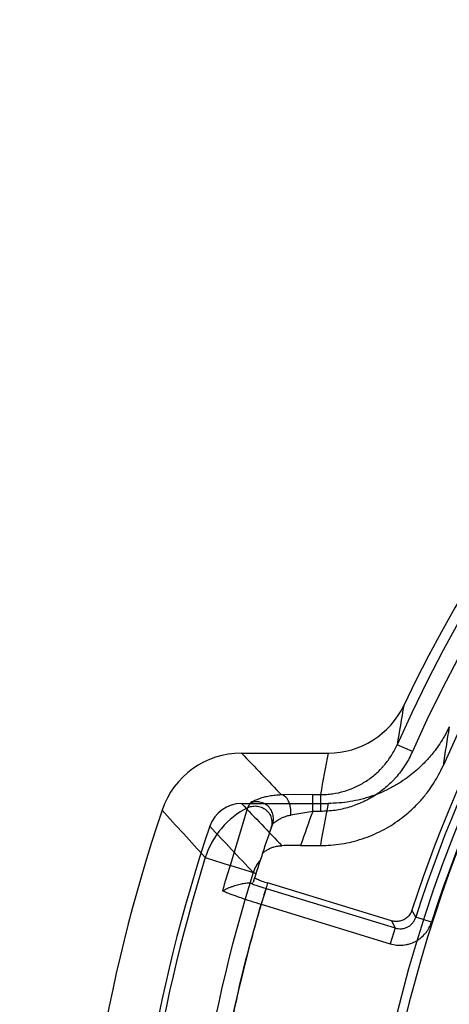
# Model space of a CAD drawing. Header units: millimetres. Extents: x 0 to 297, y 0 to 210.
# Tile 41 of 256: x 146.219 to 146.372, y 91.333 to 91.686. Entities that reach past the tile are written whole.
import ezdxf

# ---------------------------------------------------------------- set-up
doc = ezdxf.new("R2010")
doc.units = ezdxf.units.MM
doc.header["$LTSCALE"] = 16.335
doc.layers.get('0').update_dxf_attribs({"linetype": 'CONTINUOUS'})
doc.layers.add('01_GLOBAL', color=7, linetype='CONTINUOUS')
doc.layers.add('INTFCLR_144815', color=7, linetype='CONTINUOUS')

msp = doc.modelspace()

# ---------------------------------------------------------------- linework, layer by layer
at = {"color": 7, "linetype": 'Continuous'}
msp.add_circle((147.7028034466, 92.1254639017), 2.28, dxfattribs=at)
at = {"color": 9, "linetype": 'Continuous'}
msp.add_arc((147.7028034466, 92.1254639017), 2.2507792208, 182.9674534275, 267.0325465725, dxfattribs=at)
at = {"layer": '01_GLOBAL', "color": 7, "linetype": 'Continuous'}
msp.add_circle((147.7028034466, 92.1254639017), 2.31, dxfattribs=at)
at = {"layer": 'INTFCLR_144815', "color": 6, "linetype": 'Continuous'}
for p, q in [((146.2981188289, 91.423296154), (146.3290991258, 91.423296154)), ((146.2981262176, 91.405296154), (146.3290992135, 91.405296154)), ((146.3192115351, 91.39024188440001), (146.3263108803, 91.39024188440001)), ((146.3517205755, 91.3633078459), (146.307425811, 91.37685011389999))]:
    msp.add_line(p, q, dxfattribs=at)
at = {"layer": 'INTFCLR_144815', "color": 9, "linetype": 'Continuous'}
for p, q in [((146.3592431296, 91.4238303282), (146.3537610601, 91.42626839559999)), ((146.3235818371, 91.4084441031), (146.3124369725, 91.40832804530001)), ((146.3235818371, 91.4024477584), (146.3235818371, 91.4084441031)), ((146.3235818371, 91.4084441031), (146.3263450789, 91.4084441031)), ((146.3263450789, 91.4084441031), (146.3263450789, 91.4024477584)), ((146.3002949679, 91.40374907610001), (146.2940611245, 91.3831435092)), ((146.323581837, 91.4024477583), (146.3157017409, 91.40114531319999)), ((146.3263450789, 91.4024477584), (146.3235818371, 91.4024477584)), ((146.2851560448, 91.3859319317), (146.2940611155, 91.3831435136)), ((146.3032777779, 91.3802446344), (146.2940611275, 91.3831435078)), ((146.3023038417, 91.3805692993), (146.303283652, 91.38026255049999)), ((146.3068732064, 91.37487615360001), (146.3051405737, 91.3692089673)), ((146.3068732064, 91.37487615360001), (146.3530511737, 91.36075813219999)), ((146.3051405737, 91.3692089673), (146.351318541, 91.3550909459)), ((146.3604274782, 91.3646167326), (146.3590893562, 91.36714386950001)), ((146.3517196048, 91.36330814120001), (146.3530504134, 91.36075838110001)), ((146.3660706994, 91.36280839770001), (146.360427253, 91.36461685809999)), ((146.3530511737, 91.36075813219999), (146.351318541, 91.3550909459))]:
    msp.add_line(p, q, dxfattribs=at)
at = {"layer": 'INTFCLR_144815', "color": 6, "linetype": 'Continuous'}
for centre, radius, start, end in [((146.8326356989, 91.21329615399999), 0.5278075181, 313.9937911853, 154.5150993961), ((146.8326356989, 91.21329615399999), 0.5060455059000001, 71.6563998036, 156.0440844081), ((146.8326356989, 91.21329615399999), 0.4979109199, 70.9981667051, 162.0018332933), ((146.8326356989, 91.21329615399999), 0.49294334, 108.7136429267, 257.7559644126), ((146.3290928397, 91.4533040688), 0.0300084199, 270.0120030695, 334.5268850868), ((146.2981116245, 91.3933221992), 0.0299734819, 89.98622859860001, 161.3892953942), ((146.8326250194, 91.21329615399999), 0.5939893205, 161.386440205, 198.613559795), ((146.2981250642, 91.39330418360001), 0.0119920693, 89.99448760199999, 161.3844513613), ((146.8326240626, 91.21329615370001), 0.5759883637, 161.3874914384, 198.6124896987), ((146.3190526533, 91.0466588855), 0.3435829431, 89.9735049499, 91.07831372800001), ((146.8329039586, 91.2127409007), 0.46956, 159.5360679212, 203.3367082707)]:
    msp.add_arc(centre, radius, start, end, dxfattribs=at)
at = {"layer": 'INTFCLR_144815', "color": 9, "linetype": 'Continuous'}
for centre, radius, start, end in [((146.8326356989, 91.21329615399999), 0.5240974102, 71.617857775, 156.0236179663), ((146.8326356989, 91.21329615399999), 0.5180976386, 71.6178577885, 156.0236179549), ((146.8326356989, 91.21329615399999), 0.4958612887, 70.768222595, 162.2317774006), ((146.8326356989, 91.21329615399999), 0.4896672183, 125.9035433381, 247.5002459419), ((146.8326356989, 91.21329615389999), 0.489935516, 137.7076787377, 162.2317774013), ((146.8633143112, 91.34614118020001), 0.515814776, 169.4710063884, 171.063422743), ((146.862242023, 91.3460579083), 0.4974031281, 169.9734585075, 171.5944597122), ((148.2295368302, 93.25650649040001), 2.6628998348, 223.5056668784, 223.9513484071), ((146.865083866, 91.3162260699), 0.546574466, 168.7031080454, 170.2865956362), ((146.4103959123, 91.34723028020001), 0.1237602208, 151.9603602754, 152.826930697), ((148.4892952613, 93.4098555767), 2.9924066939, 222.1200963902, 222.5593147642), ((146.3137957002, 91.3769371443), 0.0300190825, 116.7268310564, 162.5641866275), ((148.2287932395, 93.23782044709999), 2.661882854, 223.5060845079, 223.9563484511), ((146.8326356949, 91.2132961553), 0.5430599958, 159.6162008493, 160.9840773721), ((146.8650873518, 91.2982358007), 0.5465758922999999, 168.7041781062, 170.3091615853), ((148.3254832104, 93.2947589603), 2.7852064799, 222.9471457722, 223.4144115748), ((146.8326356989, 91.21329615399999), 0.55506, 160.5744211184, 162.8406578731), ((146.836406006, 91.21329615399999), 0.5776500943, 162.6109308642, 197.3890691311), ((146.3137490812, 91.3769793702), 0.0119944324, 138.3685260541, 162.5849831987), ((146.8312053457, 91.21334635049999), 0.5633426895, 162.4576853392, 163.426781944), ((146.836421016, 91.21329685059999), 0.5596974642, 162.6107187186, 197.389417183), ((146.33786067, 91.47661963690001), 0.1063574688, 249.7119872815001, 253.0611201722), ((146.8329039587, 91.2127409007), 0.466333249, 159.6723536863, 203.1995351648)]:
    msp.add_arc(centre, radius, start, end, dxfattribs=at)
at = {"layer": 'INTFCLR_144815', "color": 6, "linetype": 'Continuous'}
for points, knots in [([(146.3724356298, 91.4326579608), (146.3719022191, 91.43153891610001), (146.3708205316, 91.4294788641), (146.3690889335, 91.42669274), (146.3674181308, 91.4243509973), (146.3658275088, 91.4223663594), (146.3642318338, 91.42056610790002), (146.3624894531, 91.4187842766), (146.3604337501, 91.41689868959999), (146.3579667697, 91.4149009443), (146.355049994, 91.4128605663), (146.3517563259, 91.4109217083), (146.3482164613, 91.409210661), (146.344547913, 91.4077947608), (146.3407782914, 91.4066842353), (146.3369317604, 91.4058855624), (146.3330303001, 91.405403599), (146.3304095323, 91.4052961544), (146.3290992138, 91.4052961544)], [0, 0, 0, 0, 0.0688065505, 0.1289884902, 0.1819446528, 0.2283773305, 0.2700928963, 0.3154186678, 0.3666412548, 0.4248355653, 0.4914858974, 0.564026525, 0.6367310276, 0.7094675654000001, 0.7820398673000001, 0.8546078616, 0.9272723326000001, 1, 1, 1, 1]), ([(146.3263108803, 91.39024188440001), (146.3275768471, 91.39024188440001), (146.3301100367, 91.39034221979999), (146.3338872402, 91.3907930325), (146.3376200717, 91.39154206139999), (146.341282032, 91.392584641), (146.344848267, 91.393913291), (146.348297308, 91.39551941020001), (146.3515730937, 91.3973734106), (146.3545365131, 91.3993703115), (146.3570954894, 91.40137646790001), (146.3592331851, 91.40328221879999), (146.3610276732, 91.4050712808), (146.3625801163, 91.40678042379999), (146.3640414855, 91.40854564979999), (146.3655281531, 91.4105287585), (146.36709178, 91.412871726), (146.3686977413, 91.4156363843), (146.369694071, 91.41766970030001), (146.3701818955, 91.4187676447)], [0, 0, 0, 0, 0.0686391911, 0.1372843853, 0.2060439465, 0.2748440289, 0.3435056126, 0.412168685, 0.4809133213, 0.5473740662, 0.6057245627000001, 0.657080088, 0.7025579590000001, 0.7430497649, 0.7822234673, 0.8267666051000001, 0.8773716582, 0.9348594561, 1, 1, 1, 1]), ([(146.305548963, 91.3872822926), (146.3056783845, 91.3876743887), (146.306502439, 91.3881318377), (146.3074930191, 91.3888545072), (146.3086536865, 91.38939100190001), (146.3099765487, 91.3898487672), (146.3112951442, 91.39010890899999), (146.3122224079, 91.3901733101), (146.3125867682, 91.3901806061)], [0, 0, 0, 0, 0.1586864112, 0.3212418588, 0.4863903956, 0.6432402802, 0.8599415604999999, 1, 1, 1, 1]), ([(146.3027942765, 91.3787037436), (146.3032432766, 91.37844240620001), (146.3041087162, 91.3780384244), (146.3056559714, 91.3774231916), (146.306743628, 91.377058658), (146.3074258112, 91.3768501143)], [0, 0, 0, 0, 0.3119382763, 0.5716787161, 1, 1, 1, 1]), ([(146.2912661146, 91.3740344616), (146.291805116, 91.3741691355), (146.2928252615, 91.3749105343), (146.2943496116, 91.3754171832), (146.2959759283, 91.3759873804), (146.2975316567, 91.3764213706), (146.2992890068, 91.3767846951), (146.3004175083, 91.3769095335), (146.3009822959, 91.3768602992)], [0, 0, 0, 0, 0.1633621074, 0.359418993, 0.4712968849, 0.6703145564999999, 0.8332981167, 1, 1, 1, 1]), ([(146.3590893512, 91.36714393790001), (146.3589301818, 91.3666539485), (146.3584863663, 91.3657123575), (146.3574817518, 91.3645273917), (146.3562134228, 91.3636412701), (146.3547617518, 91.36311947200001), (146.3532254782, 91.3629824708), (146.3522089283, 91.3631584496), (146.3517205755, 91.3633078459)], [0, 0, 0, 0, 0.168196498, 0.3353770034, 0.5017472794, 0.6675397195, 0.8332726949, 1, 1, 1, 1])]:
    msp.add_open_spline(points, degree=3, knots=knots, dxfattribs=at)
at = {"layer": 'INTFCLR_144815', "color": 9, "linetype": 'Continuous'}
for points, knots in [([(146.3263450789, 91.4084441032), (146.3270703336, 91.4084441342), (146.3285215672, 91.4084969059), (146.3313957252, 91.40881120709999), (146.3349226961, 91.40958951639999), (146.3379605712, 91.41073717), (146.3399039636, 91.41167839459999), (146.3411809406, 91.41235498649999), (146.343338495, 91.41365218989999), (146.3456372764, 91.41539636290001), (146.3474680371, 91.41712526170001), (146.3484637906, 91.41817309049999), (146.3498935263, 91.4197909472), (146.351817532, 91.4224073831), (146.3531761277, 91.4249529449), (146.3537610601, 91.42626839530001)], [0, 0, 0, 0, 0.0629523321, 0.125914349, 0.2507892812, 0.3753151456, 0.4067215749, 0.4381986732, 0.5007235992, 0.6250883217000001, 0.6876526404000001, 0.7191419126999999, 0.7505277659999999, 0.8750390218, 1, 1, 1, 1]), ([(146.3592431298, 91.4238303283), (146.3585344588, 91.42223701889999), (146.3569045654, 91.41919167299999), (146.3546122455, 91.4160710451), (146.3528886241, 91.4141205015), (146.3516864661, 91.412855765), (146.3494859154, 91.4107799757), (146.3467452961, 91.4087013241), (146.3441549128, 91.4071428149), (146.3426138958, 91.4063264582), (146.3402682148, 91.405191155), (146.3366468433, 91.4038259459), (146.3324254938, 91.40289049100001), (146.3289549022, 91.4025107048), (146.3272170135, 91.4024477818), (146.3263450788, 91.4024477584)], [0, 0, 0, 0, 0.1250000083, 0.2500000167, 0.2812500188, 0.3125000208, 0.375000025, 0.5000000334, 0.5625000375, 0.5937500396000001, 0.6250000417, 0.75000005, 0.8750000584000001, 0.9375000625, 1, 1, 1, 1]), ([(146.3124369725, 91.40832804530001), (146.3116767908, 91.4083138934), (146.3102188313, 91.4082265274), (146.3081408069, 91.4079319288), (146.3062727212, 91.4075243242), (146.3046541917, 91.4070383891), (146.3031324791, 91.4065047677), (146.3020752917, 91.4059247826), (146.3012713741, 91.4056200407), (146.3011623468, 91.4054077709)], [0, 0, 0, 0, 0.1935917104, 0.3713257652, 0.534090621, 0.6793972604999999, 0.8029841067, 0.9392391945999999, 1, 1, 1, 1]), ([(146.3091728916, 91.3978992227), (146.309335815, 91.39836121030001), (146.3095627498, 91.39939492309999), (146.3094832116, 91.4010716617), (146.3088680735, 91.4028059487), (146.3076890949, 91.4043367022), (146.3060847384, 91.4054145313), (146.3043130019, 91.40591765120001), (146.3026326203, 91.40589089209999), (146.3016138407, 91.4055993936), (146.3011623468, 91.4054077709)], [0, 0, 0, 0, 0.1063937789, 0.2271922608, 0.3599846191, 0.4997441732, 0.6395655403, 0.7725088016, 0.8934756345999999, 1, 1, 1, 1]), ([(146.3157017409, 91.40114531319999), (146.3157393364, 91.4015398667), (146.3157708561, 91.4023637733), (146.3156763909, 91.4036205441), (146.3154269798, 91.4048757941), (146.3150123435, 91.406041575), (146.3142728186, 91.407411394), (146.3132218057, 91.4082866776), (146.3124369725, 91.40832804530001)], [0, 0, 0, 0, 0.1398005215, 0.2901566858, 0.4434507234, 0.5904517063, 0.72278287, 1, 1, 1, 1]), ([(146.3002949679, 91.40374907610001), (146.3007406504, 91.40397197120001), (146.3017600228, 91.4043314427), (146.3034759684, 91.40445350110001), (146.3053217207, 91.40402289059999), (146.307018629, 91.40297403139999), (146.3082785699, 91.4014283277), (146.3089434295, 91.3996554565), (146.309042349, 91.3979402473), (146.3088160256, 91.39688482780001), (146.3086518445, 91.3964150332)], [0, 0, 0, 0, 0.1055376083, 0.2262016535, 0.3595649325, 0.5002835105, 0.6409310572, 0.7741232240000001, 0.8946011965, 1, 1, 1, 1]), ([(146.3091728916, 91.3978992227), (146.3092635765, 91.3981563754), (146.3100572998, 91.3986421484), (146.3109768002, 91.39935776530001), (146.3121688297, 91.39998323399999), (146.3132394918, 91.40046219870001), (146.314428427, 91.4008717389), (146.3152682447, 91.4010609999), (146.3157017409, 91.40114531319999)], [0, 0, 0, 0, 0.1106283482, 0.3440715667, 0.4911481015, 0.6512167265, 0.8208278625, 1, 1, 1, 1]), ([(146.307425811, 91.37685011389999), (146.3050748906, 91.3692447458), (146.3007004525, 91.3539356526), (146.295136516, 91.330718), (146.2905794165, 91.30728885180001), (146.2870373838, 91.28368409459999), (146.2845156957, 91.25994598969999), (146.2830169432, 91.2361229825), (146.2825459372, 91.21226325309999), (146.2831060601, 91.1884075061), (146.2846929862, 91.1645956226), (146.2873018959, 91.14087296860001), (146.2909303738, 91.1172877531), (146.2955726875, 91.0938826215), (146.3012196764, 91.070694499), (146.3056480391, 91.0554079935), (146.308025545, 91.0478146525)], [0, 0, 0, 0, 0.071489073, 0.1429344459, 0.214347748, 0.2857716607, 0.3572252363, 0.4286622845, 0.5000723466, 0.5714739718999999, 0.642892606, 0.7143246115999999, 0.7857347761, 0.8571265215, 0.928543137, 1, 1, 1, 1]), ([(146.2912661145, 91.3740344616), (146.2917417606, 91.37384086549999), (146.2927495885, 91.3734402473), (146.2947451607, 91.3726779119), (146.2970102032, 91.3718582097), (146.2993645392, 91.37104947), (146.3019872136, 91.3701833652), (146.3038731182, 91.3695930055), (146.3051405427, 91.36920897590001)], [0, 0, 0, 0, 0.1048433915, 0.2214089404, 0.4361214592, 0.5965840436, 0.7296252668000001, 1, 1, 1, 1]), ([(146.3080390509, 91.0478256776), (146.3059331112, 91.05455116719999), (146.3029685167, 91.0646934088), (146.299403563, 91.07832389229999), (146.294444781, 91.0988785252), (146.2885336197, 91.1298004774), (146.283810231, 91.1712586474), (146.282207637, 91.2129324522), (146.2833721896, 91.2443504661), (146.2851555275, 91.26536982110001), (146.2866151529, 91.27939202), (146.2898593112, 91.303767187), (146.2958362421, 91.3349434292), (146.3021148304, 91.3588993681), (146.3051404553, 91.36920906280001)], [0, 0, 0, 0, 0.0644031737, 0.0966047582, 0.1288063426, 0.2576126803, 0.3864190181, 0.5152253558, 0.6440316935, 0.676233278, 0.7084348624, 0.7728380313, 0.9016443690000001, 1, 1, 1, 1]), ([(146.3530511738, 91.36075813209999), (146.353424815, 91.36063439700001), (146.3541927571, 91.3604590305), (146.3553679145, 91.3604262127), (146.3565162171, 91.3606282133), (146.3575964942, 91.361058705), (146.3585637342, 91.36170100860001), (146.3593837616, 91.3625308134), (146.3600239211, 91.3635124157), (146.3603165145, 91.3642416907), (146.3604273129, 91.36461683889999)], [0, 0, 0, 0, 0.1269209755, 0.252138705, 0.3767078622, 0.5002605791, 0.6245030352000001, 0.7484491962, 0.8738620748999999, 1, 1, 1, 1]), ([(146.3513185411, 91.3550909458), (146.3520611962, 91.35486400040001), (146.3531995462, 91.3546320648), (146.3547486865, 91.35454603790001), (146.355896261, 91.35459400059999), (146.3570355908, 91.3547520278), (146.3585490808, 91.3551174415), (146.3599666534, 91.3556914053), (146.3613002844, 91.35647495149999), (146.3625503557, 91.3573885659), (146.3636390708, 91.3584597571), (146.3645776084, 91.35970202), (146.3653783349, 91.3610110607), (146.3658335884, 91.36206901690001), (146.3660706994, 91.3628083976)], [0, 0, 0, 0, 0.1249999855, 0.1874999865, 0.2499999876, 0.3124999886, 0.3749999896, 0.4999999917, 0.5624999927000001, 0.6249999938, 0.7499999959, 0.8124999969, 0.8749999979, 1, 1, 1, 1])]:
    msp.add_open_spline(points, degree=3, knots=knots, dxfattribs=at)
at = {"layer": 'INTFCLR_144815', "color": 6, "linetype": 'Continuous'}
msp.add_open_spline([(146.3009822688, 91.3768603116), (146.3013878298, 91.3768249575), (146.3020798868, 91.3765646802), (146.3021999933, 91.3769536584)], degree=3, dxfattribs=at)

doc.saveas('drawing.dxf')
